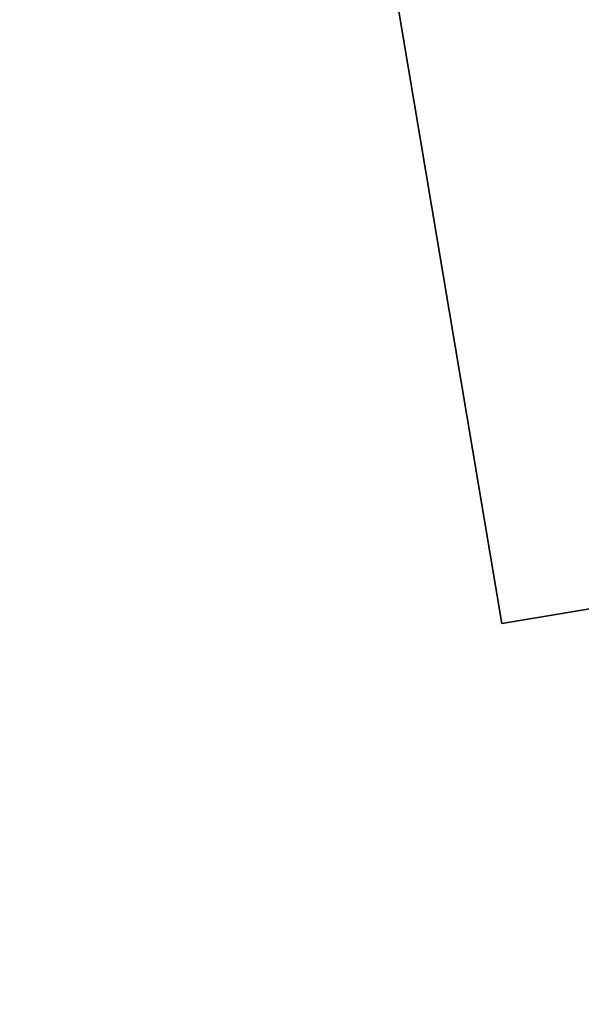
# Model space of a CAD drawing. Header units: millimetres. Extents: x -83 to 676, y -83 to 676.
# Tile 105 of 256: x 36 to 45, y 232 to 249. Entities that reach past the tile are written whole.
import ezdxf

# ---------------------------------------------------------------- set-up
doc = ezdxf.new("R2010")
doc.units = ezdxf.units.MM
doc.header["$MEASUREMENT"] = 0
doc.layers.add('IGES level 0', color=7, linetype='Continuous', true_color=0xff7878)

msp = doc.modelspace()

# ---------------------------------------------------------------- linework, layer by layer
at = {"layer": 'IGES level 0', "color": 254, "true_color": 0xcad1ee}
for p, q in [((38.60720216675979, 268.2634175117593, 47.0000000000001), (43.59115523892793, 238.6803106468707, 47.0000000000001)), ((43.59115523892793, 238.6803106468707, 48.0000000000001), (38.60720216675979, 268.2634175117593, 48.0000000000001)), ((38.60720216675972, 268.2634175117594, 47.5000000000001), (43.59115523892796, 238.6803106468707, 47.5000000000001)), ((130.8613204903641, 253.3829722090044, 48.0000000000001), (43.59115523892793, 238.6803106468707, 48.0000000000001)), ((43.59115523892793, 238.6803106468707, 47.0000000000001), (130.8613204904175, 253.3829722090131, 47.0000000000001)), ((43.59115523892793, 238.6803106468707, 48.0000000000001), (43.59115523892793, 238.6803106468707, 47.0000000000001)), ((43.59115523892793, 238.6803106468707, 47.0000000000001), (43.59115523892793, 238.6803106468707, 48.0000000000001))]:
    msp.add_line(p, q, dxfattribs=at)
at = {"layer": 'IGES level 0', "color": 140, "true_color": 0x00ccff}
for p, q in [((38.60720216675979, 268.2634175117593, 48.0000000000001), (43.59115523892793, 238.6803106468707, 48.0000000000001)), ((38.60720216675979, 268.2634175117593, 47.0000000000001), (43.59115523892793, 238.6803106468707, 47.0000000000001)), ((43.59115523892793, 238.6803106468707, 48.0000000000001), (130.8613204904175, 253.3829722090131, 48.0000000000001)), ((43.59115523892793, 238.6803106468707, 47.0000000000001), (130.8613204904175, 253.3829722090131, 47.0000000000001))]:
    msp.add_line(p, q, dxfattribs=at)
at = {"layer": 'IGES level 0', "color": 153, "true_color": 0x5393cf}
for centre, radius in [((296.5, 296.5), 296.5), ((296.5, 296.5, -1.19999999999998), 296.5000000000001)]:
    msp.add_circle(centre, radius, dxfattribs=at)
at = {"layer": 'IGES level 0'}
for centre, radius in [((296.5, 296.5, 47), 296.5000000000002), ((296.5, 296.5), 296.5000000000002), ((296.5, 296.5, 47), 295.3000000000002), ((296.5, 296.5000000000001), 295.3000000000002)]:
    msp.add_circle(centre, radius, dxfattribs=at)
at = {"layer": 'IGES level 0', "color": 124, "true_color": 0x1aa180}
for centre in [(296.5, 296.5, 47.0000000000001), (296.5, 296.5000000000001, 45.8000000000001)]:
    msp.add_circle(centre, 294.9999999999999, dxfattribs=at)
at = {"layer": 'IGES level 0'}
for centre, radius, start in [((296.5, 296.5), 296.5000000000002, 45), ((296.5, 296.5000000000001, 47), 296.5000000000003, 45.0000000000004), ((296.5, 296.5, 23.5), 296.5000000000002, 45), ((296.5, 296.5, 47), 295.3000000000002, 45.00000000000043), ((296.5000000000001, 296.5), 295.3000000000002, 45.00000000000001), ((296.5, 296.5, 23.5), 295.3000000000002, 45)]:
    msp.add_arc(centre, radius, start, 225, dxfattribs=at)
at = {"layer": 'IGES level 0', "color": 153, "true_color": 0x5393cf}
for centre, radius, start, end in [((296.4999999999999, 296.4999999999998, -1.19999999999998), 296.5000000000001, 344.9999999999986, 164.9999999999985), ((296.5, 296.5000000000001), 296.5, 344.9999999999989, 164.9999999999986), ((296.5000000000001, 296.5, -0.59999999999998), 296.5000000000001, 344.9999999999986, 164.9999999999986), ((296.5, 296.5, -1.19999999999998), 296.5, 164.9999999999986, 344.9999999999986), ((296.5000000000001, 296.5000000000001), 296.5000000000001, 164.9999999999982, 344.9999999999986), ((296.5000000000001, 296.5, -0.59999999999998), 296.5000000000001, 164.9999999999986, 344.9999999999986)]:
    msp.add_arc(centre, radius, start, end, dxfattribs=at)
at = {"layer": 'IGES level 0', "color": 124, "true_color": 0x1aa180}
for centre, radius, start, end in [((296.5, 296.5, 45.8000000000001), 294.9999999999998, 344.9999999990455, 164.9999999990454), ((296.5000000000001, 296.4999999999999, 47.0000000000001), 295, 344.9999999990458, 164.9999999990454), ((296.5000000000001, 296.5, 46.4000000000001), 294.9999999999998, 344.9999999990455, 164.9999999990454), ((296.5, 296.5, 45.8000000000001), 294.9999999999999, 164.9999999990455, 344.9999999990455), ((296.4999999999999, 296.5, 47.0000000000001), 294.9999999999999, 164.9999999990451, 344.9999999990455), ((296.5000000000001, 296.5, 46.4000000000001), 294.9999999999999, 164.9999999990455, 344.9999999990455)]:
    msp.add_arc(centre, radius, start, end, dxfattribs=at)

doc.saveas('drawing.dxf')
